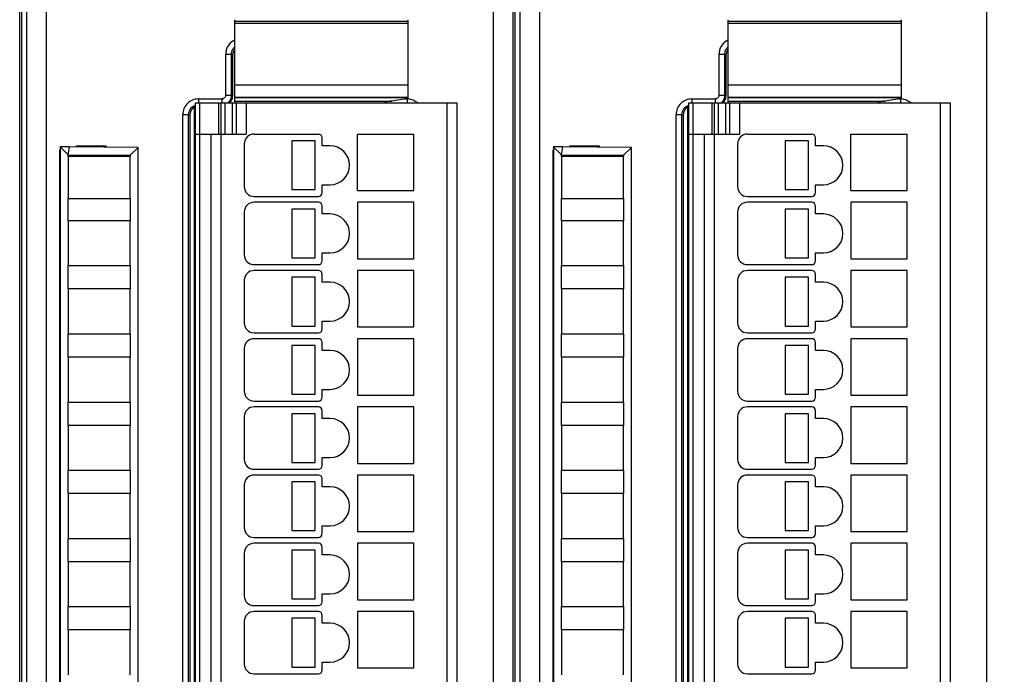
# Model space of a CAD drawing. Header units: millimetres. Extents: x 0 to 594, y 0 to 420.
# Tile 144 of 236: x 333 to 384, y 200 to 234. Entities that reach past the tile are written whole.
import ezdxf

# ---------------------------------------------------------------- set-up
doc = ezdxf.new("R2010")
doc.units = ezdxf.units.MM
doc.header["$LTSCALE"] = 32.67
doc.layers.get('0').update_dxf_attribs({"linetype": 'CONTINUOUS'})
doc.layers.add('1', color=7, linetype='CONTINUOUS')
doc.styles.get("Standard").update_dxf_attribs({"font": 'txt', "width": 0.85})
doc.dimstyles.new('DIMSTYLE_1', dxfattribs={"dimtxt": 3.5, "dimasz": 3.5, "dimexe": 1, "dimexo": 0.5, "dimgap": 0.875, "dimtad": 1, "dimdec": 1, "dimdsep": 46, "dimtxsty": 'STANDARD', "dimblk": '_FILLED', "dimblk1": '_FILLED', "dimblk2": '_FILLED', "dimcen": 0.09, "dimadec": 4, "dimazin": 2, "dimtp": 0.2, "dimtm": 0.2, "dimtfac": 1, "dimtdec": 1, "dimtofl": 0, "dimtmove": 0, "dimatfit": 3, "dimldrblk": '_FILLED', "dimfxl": 1, "dimtolj": 1, "dimarcsym": 0})

# ---------------------------------------------------------------- blocks, each defined once
blk = doc.blocks.new('_FILLED')
at = {"color": 0, "linetype": 'BYBLOCK'}
blk.add_solid([(0, 0), (-1, 0.143), (-1, -0.143)], dxfattribs=at)
blk = doc.blocks.new('*D3')
at = {"color": 2, "linetype": 'CONTINUOUS'}
for p, q in [((205.713, 226.995), (205.713, 256.966)), ((511.018, 236.897), (511.018, 256.966)), ((205.713, 255.966), (358.366, 255.966)), ((511.018, 255.966), (358.366, 255.966))]:
    blk.add_line(p, q, dxfattribs=at)
at = {"color": 2, "linetype": 'CONTINUOUS', "xscale": 3.5, "yscale": 3.5, "zscale": 3.5}
for p, rotation in [((205.713, 255.966), 180), ((511.018, 255.966), 360)]:
    blk.add_blockref('_FILLED', p, dxfattribs=dict(at, rotation=rotation))
at = {"color": 2, "linetype": 'CONTINUOUS', "insert": (358.366, 260.341), "char_height": 3.5, "width": 18.375, "attachment_point": 2, "line_spacing_factor": 0.9}
blk.add_mtext('305.3', dxfattribs=at)

msp = doc.modelspace()

# ---------------------------------------------------------------- linework, layer by layer
at = {"color": 9, "linetype": 'CONTINUOUS'}
for p, q in [((334.78969, 237.39672), (334.78969, 147.6325)), ((357.73604, 147.6325), (357.73604, 237.39672)), ((360.08969, 237.39672), (360.08969, 147.6325)), ((383.03604, 147.6325), (383.03604, 237.39672)), ((333.78984, 236.39676), (333.78984, 148.63246)), ((359.08984, 236.39676), (359.08984, 148.63246)), ((353.35389, 233.44779), (344.45389, 233.44779)), ((353.35389, 233.3346), (344.45389, 233.3346)), ((378.65389, 233.44779), (369.75389, 233.44779)), ((378.65389, 233.3346), (369.75389, 233.3346)), ((344.00133, 229.66705), (344.00133, 231.76766)), ((344.00133, 231.76766), (344.30115, 231.76766)), ((344.30115, 229.66705), (344.30115, 231.76766)), ((344.30115, 231.76766), (344.35389, 231.71491)), ((369.30133, 229.66705), (369.30133, 231.76766)), ((369.30133, 231.76766), (369.60115, 231.76766)), ((369.60115, 229.66705), (369.60115, 231.76766)), ((369.60115, 231.76766), (369.65389, 231.71491)), ((344.45389, 230.19404), (353.35389, 230.19404)), ((369.75389, 230.19404), (378.65389, 230.19404)), ((342.60084, 229.46717), (342.60084, 229.25877)), ((342.60084, 229.46717), (343.80145, 229.46717)), ((342.65389, 229.26461), (342.65389, 156.06461)), ((343.65389, 227.66461), (343.65389, 229.26461)), ((343.80145, 229.46717), (343.80145, 229.25877)), ((343.95389, 229.26461), (343.95389, 227.66461)), ((344.00133, 229.66705), (344.30115, 229.66705)), ((344.35389, 229.6143), (344.30115, 229.66705)), ((344.35389, 227.66461), (344.35389, 229.26461)), ((353.35389, 229.51763), (344.45389, 229.51763)), ((345.05389, 229.26461), (345.05389, 227.66461)), ((353.2175, 229.46717), (353.30695, 229.46717)), ((353.30695, 229.46717), (353.30695, 229.27792)), ((355.35389, 156.06461), (355.35389, 229.26461)), ((367.90084, 229.46717), (367.90084, 229.25877)), ((367.90084, 229.46717), (369.10145, 229.46717)), ((367.95389, 229.26461), (367.95389, 156.06461)), ((368.95389, 227.66461), (368.95389, 229.26461)), ((369.10145, 229.46717), (369.10145, 229.25877)), ((369.25389, 229.26461), (369.25389, 227.66461)), ((369.30133, 229.66705), (369.60115, 229.66705)), ((369.65389, 229.6143), (369.60115, 229.66705)), ((369.65389, 227.66461), (369.65389, 229.26461)), ((378.65389, 229.51763), (369.75389, 229.51763)), ((370.35389, 229.26461), (370.35389, 227.66461)), ((378.5175, 229.46717), (378.60695, 229.46717)), ((378.60695, 229.46717), (378.60695, 229.27792)), ((380.65389, 156.06461), (380.65389, 229.26461)), ((341.80133, 156.36156), (341.80133, 228.66766)), ((341.80133, 228.66766), (342.10115, 228.66766)), ((342.10115, 156.36156), (342.10115, 228.66766)), ((342.10115, 228.66766), (342.15389, 228.61491)), ((367.10133, 156.36156), (367.10133, 228.66766)), ((367.10133, 228.66766), (367.40115, 228.66766)), ((367.40115, 156.36156), (367.40115, 228.66766)), ((367.40115, 228.66766), (367.45389, 228.61491)), ((343.75389, 227.66461), (343.75389, 157.66461)), ((369.05389, 227.66461), (369.05389, 157.66461))]:
    msp.add_line(p, q, dxfattribs=at)
at = {"color": 7, "linetype": 'CONTINUOUS'}
for p, q in [((333.43601, 148.63252), (333.43601, 236.39673)), ((333.55389, 148.51449), (333.55389, 236.51472)), ((358.73601, 148.63252), (358.73601, 236.39673)), ((358.85389, 148.51449), (358.85389, 236.51472)), ((344.45389, 233.5361), (344.45389, 229.56473)), ((353.35389, 229.56462), (353.35389, 233.5361)), ((369.75389, 233.5361), (369.75389, 229.56473)), ((378.65389, 229.56462), (378.65389, 233.5361)), ((344.35389, 231.71491), (344.35389, 229.6143)), ((369.65389, 231.71491), (369.65389, 229.6143)), ((342.45389, 156.06461), (342.45389, 229.26461)), ((342.45389, 229.26461), (355.85389, 229.26461)), ((343.75389, 229.26461), (343.75389, 227.66461)), ((344.45389, 229.56461), (353.35389, 229.56461)), ((344.45389, 229.55002), (344.45389, 229.26461)), ((344.45389, 229.35953), (352.5217, 229.35953)), ((344.55389, 227.66461), (344.55389, 229.26461)), ((353.35389, 229.48827), (352.5217, 229.35953)), ((353.35389, 229.48827), (353.35389, 229.55002)), ((355.85389, 229.26461), (355.85389, 156.06461)), ((367.75389, 156.06461), (367.75389, 229.26461)), ((367.75389, 229.26461), (381.15389, 229.26461)), ((369.05389, 229.26461), (369.05389, 227.66461)), ((369.75389, 229.56461), (378.65389, 229.56461)), ((369.75389, 229.55002), (369.75389, 229.26461)), ((369.75389, 229.35953), (377.8217, 229.35953)), ((369.85389, 227.66461), (369.85389, 229.26461)), ((378.65389, 229.48827), (377.8217, 229.35953)), ((378.65389, 229.48827), (378.65389, 229.55002)), ((381.15389, 229.26461), (381.15389, 156.06461)), ((342.40389, 155.98004), (342.40389, 229.04918)), ((367.70389, 155.98004), (367.70389, 229.04918)), ((342.15389, 228.61491), (342.15389, 156.4143)), ((342.40389, 228.61461), (342.45389, 228.61461)), ((367.45389, 228.61491), (367.45389, 156.4143)), ((367.70389, 228.61461), (367.75389, 228.61461)), ((342.45389, 227.66461), (345.05389, 227.66461)), ((343.25389, 157.66461), (343.25389, 227.66461)), ((345.45389, 227.66461), (348.75389, 227.66461)), ((347.3892, 227.31461), (347.3892, 224.81461)), ((348.5892, 227.31461), (347.3892, 227.31461)), ((348.5892, 224.81461), (348.5892, 227.31461)), ((348.95389, 227.06461), (348.95389, 227.46461)), ((350.75389, 224.76461), (350.75389, 227.66461)), ((350.75389, 227.66461), (353.65389, 227.66461)), ((353.65389, 224.76461), (353.65389, 227.66461)), ((367.75389, 227.66461), (370.35389, 227.66461)), ((368.55389, 157.66461), (368.55389, 227.66461)), ((370.75389, 227.66461), (374.05389, 227.66461)), ((372.6892, 227.31461), (372.6892, 224.81461)), ((373.8892, 227.31461), (372.6892, 227.31461)), ((373.8892, 224.81461), (373.8892, 227.31461)), ((374.25389, 227.06461), (374.25389, 227.46461)), ((376.05389, 224.76461), (376.05389, 227.66461)), ((376.05389, 227.66461), (378.95389, 227.66461)), ((378.95389, 224.76461), (378.95389, 227.66461)), ((335.49104, 158.17675), (335.49104, 226.85247)), ((335.49104, 226.85247), (335.50389, 226.83961)), ((335.49104, 226.85247), (335.50389, 226.85247)), ((335.98668, 227.01461), (335.50324, 227.0104)), ((335.50324, 227.0104), (335.92404, 226.59446)), ((335.50389, 227.01218), (335.50389, 157.61946)), ((335.92404, 226.59446), (335.98668, 227.01461)), ((339.50868, 226.98399), (335.98668, 227.01461)), ((336.35389, 227.01142), (336.35389, 227.06461)), ((336.35389, 227.06461), (337.85389, 227.06461)), ((337.85389, 227.06461), (337.85389, 226.99838)), ((339.50389, 226.97925), (339.09975, 226.57856)), ((339.50389, 157.64824), (339.50389, 226.97925)), ((344.95389, 227.16461), (344.95389, 224.96461)), ((349.35389, 227.06461), (348.95389, 227.06461)), ((360.79104, 158.17675), (360.79104, 226.85247)), ((360.79104, 226.85247), (360.80389, 226.83961)), ((360.79104, 226.85247), (360.80389, 226.85247)), ((361.28668, 227.01461), (360.80324, 227.0104)), ((360.80324, 227.0104), (361.22404, 226.59446)), ((360.80389, 227.01218), (360.80389, 157.61946)), ((361.22404, 226.59446), (361.28668, 227.01461)), ((364.80868, 226.98399), (361.28668, 227.01461)), ((361.65389, 227.01142), (361.65389, 227.06461)), ((361.65389, 227.06461), (363.15389, 227.06461)), ((363.15389, 227.06461), (363.15389, 226.99838)), ((364.80389, 226.97925), (364.39975, 226.57856)), ((364.80389, 157.64824), (364.80389, 226.97925)), ((370.25389, 227.16461), (370.25389, 224.96461)), ((374.65389, 227.06461), (374.25389, 227.06461)), ((335.92389, 226.51461), (335.92389, 224.36461)), ((339.09989, 226.51461), (335.92389, 226.51461)), ((335.92402, 226.51461), (335.92404, 226.59204)), ((335.92404, 226.59446), (339.09975, 226.57856)), ((339.09975, 226.57856), (339.09977, 226.51461)), ((339.09989, 224.36461), (339.09989, 226.51461)), ((361.22389, 226.51461), (361.22389, 224.36461)), ((364.39989, 226.51461), (361.22389, 226.51461)), ((361.22402, 226.51461), (361.22404, 226.59204)), ((361.22404, 226.59446), (364.39975, 226.57856)), ((364.39975, 226.57856), (364.39977, 226.51461)), ((364.39989, 224.36461), (364.39989, 226.51461)), ((347.3892, 224.81461), (348.5892, 224.81461)), ((348.95389, 224.66461), (348.95389, 225.06461)), ((348.95389, 225.06461), (349.35389, 225.06461)), ((350.75389, 224.76461), (353.65389, 224.76461)), ((372.6892, 224.81461), (373.8892, 224.81461)), ((374.25389, 224.66461), (374.25389, 225.06461)), ((374.25389, 225.06461), (374.65389, 225.06461)), ((376.05389, 224.76461), (378.95389, 224.76461)), ((335.92389, 224.36461), (339.09989, 224.36461)), ((335.92402, 223.21461), (335.92402, 224.36461)), ((339.09977, 224.36461), (339.09977, 223.21461)), ((345.45389, 224.46461), (348.75389, 224.46461)), ((361.22389, 224.36461), (364.39989, 224.36461)), ((361.22402, 223.21461), (361.22402, 224.36461)), ((364.39977, 224.36461), (364.39977, 223.21461)), ((370.75389, 224.46461), (374.05389, 224.46461)), ((348.75389, 224.16461), (345.45389, 224.16461)), ((347.3892, 223.81461), (347.3892, 221.31461)), ((348.5892, 223.81461), (347.3892, 223.81461)), ((348.5892, 221.31461), (348.5892, 223.81461)), ((348.95389, 223.56461), (348.95389, 223.96461)), ((350.75389, 224.16461), (350.75389, 221.26461)), ((353.65389, 224.16461), (350.75389, 224.16461)), ((353.65389, 221.26461), (353.65389, 224.16461)), ((374.05389, 224.16461), (370.75389, 224.16461)), ((372.6892, 223.81461), (372.6892, 221.31461)), ((373.8892, 223.81461), (372.6892, 223.81461)), ((373.8892, 221.31461), (373.8892, 223.81461)), ((374.25389, 223.56461), (374.25389, 223.96461)), ((376.05389, 224.16461), (376.05389, 221.26461)), ((378.95389, 224.16461), (376.05389, 224.16461)), ((378.95389, 221.26461), (378.95389, 224.16461)), ((335.92389, 223.21461), (335.92389, 220.91461)), ((339.09989, 223.21461), (335.92389, 223.21461)), ((339.09989, 220.91461), (339.09989, 223.21461)), ((344.95389, 223.66461), (344.95389, 221.46461)), ((349.35389, 223.56461), (348.95389, 223.56461)), ((361.22389, 223.21461), (361.22389, 220.91461)), ((364.39989, 223.21461), (361.22389, 223.21461)), ((364.39989, 220.91461), (364.39989, 223.21461)), ((370.25389, 223.66461), (370.25389, 221.46461)), ((374.65389, 223.56461), (374.25389, 223.56461)), ((347.3892, 221.31461), (348.5892, 221.31461)), ((348.95389, 221.16461), (348.95389, 221.56461)), ((348.95389, 221.56461), (349.35389, 221.56461)), ((350.75389, 221.26461), (353.65389, 221.26461)), ((372.6892, 221.31461), (373.8892, 221.31461)), ((374.25389, 221.16461), (374.25389, 221.56461)), ((374.25389, 221.56461), (374.65389, 221.56461)), ((376.05389, 221.26461), (378.95389, 221.26461)), ((335.92389, 220.91461), (339.09989, 220.91461)), ((335.92402, 219.71461), (335.92402, 220.91461)), ((339.09977, 220.91461), (339.09977, 219.71461)), ((345.45389, 220.96461), (348.75389, 220.96461)), ((361.22389, 220.91461), (364.39989, 220.91461)), ((361.22402, 219.71461), (361.22402, 220.91461)), ((364.39977, 220.91461), (364.39977, 219.71461)), ((370.75389, 220.96461), (374.05389, 220.96461)), ((344.95389, 220.16461), (344.95389, 217.96461)), ((348.75389, 220.66461), (345.45389, 220.66461)), ((347.3892, 220.31461), (347.3892, 217.81461)), ((348.5892, 220.31461), (347.3892, 220.31461)), ((348.5892, 217.81461), (348.5892, 220.31461)), ((348.95389, 220.06461), (348.95389, 220.46461)), ((350.75389, 220.66461), (350.75389, 217.76461)), ((353.65389, 220.66461), (350.75389, 220.66461)), ((353.65389, 217.76461), (353.65389, 220.66461)), ((370.25389, 220.16461), (370.25389, 217.96461)), ((374.05389, 220.66461), (370.75389, 220.66461)), ((372.6892, 220.31461), (372.6892, 217.81461)), ((373.8892, 220.31461), (372.6892, 220.31461)), ((373.8892, 217.81461), (373.8892, 220.31461)), ((374.25389, 220.06461), (374.25389, 220.46461)), ((376.05389, 220.66461), (376.05389, 217.76461)), ((378.95389, 220.66461), (376.05389, 220.66461)), ((378.95389, 217.76461), (378.95389, 220.66461)), ((335.92389, 219.71461), (335.92389, 217.41461)), ((339.09989, 219.71461), (335.92389, 219.71461)), ((339.09989, 217.41461), (339.09989, 219.71461)), ((349.35389, 220.06461), (348.95389, 220.06461)), ((361.22389, 219.71461), (361.22389, 217.41461)), ((364.39989, 219.71461), (361.22389, 219.71461)), ((364.39989, 217.41461), (364.39989, 219.71461)), ((374.65389, 220.06461), (374.25389, 220.06461)), ((347.3892, 217.81461), (348.5892, 217.81461)), ((348.95389, 217.66461), (348.95389, 218.06461)), ((348.95389, 218.06461), (349.35389, 218.06461)), ((350.75389, 217.76461), (353.65389, 217.76461)), ((372.6892, 217.81461), (373.8892, 217.81461)), ((374.25389, 217.66461), (374.25389, 218.06461)), ((374.25389, 218.06461), (374.65389, 218.06461)), ((376.05389, 217.76461), (378.95389, 217.76461)), ((335.92389, 217.41461), (339.09989, 217.41461)), ((335.92402, 216.21461), (335.92402, 217.41461)), ((339.09977, 217.41461), (339.09977, 216.21461)), ((345.45389, 217.46461), (348.75389, 217.46461)), ((348.75389, 217.16461), (345.45389, 217.16461)), ((350.75389, 217.16461), (350.75389, 214.26461)), ((353.65389, 217.16461), (350.75389, 217.16461)), ((353.65389, 214.26461), (353.65389, 217.16461)), ((361.22389, 217.41461), (364.39989, 217.41461)), ((361.22402, 216.21461), (361.22402, 217.41461)), ((364.39977, 217.41461), (364.39977, 216.21461)), ((370.75389, 217.46461), (374.05389, 217.46461)), ((374.05389, 217.16461), (370.75389, 217.16461)), ((376.05389, 217.16461), (376.05389, 214.26461)), ((378.95389, 217.16461), (376.05389, 217.16461)), ((378.95389, 214.26461), (378.95389, 217.16461)), ((344.95389, 216.66461), (344.95389, 214.46461)), ((347.3892, 216.81461), (347.3892, 214.31461)), ((348.5892, 216.81461), (347.3892, 216.81461)), ((348.5892, 214.31461), (348.5892, 216.81461)), ((348.95389, 216.56461), (348.95389, 216.96461)), ((370.25389, 216.66461), (370.25389, 214.46461)), ((372.6892, 216.81461), (372.6892, 214.31461)), ((373.8892, 216.81461), (372.6892, 216.81461)), ((373.8892, 214.31461), (373.8892, 216.81461)), ((374.25389, 216.56461), (374.25389, 216.96461)), ((335.92389, 216.21461), (335.92389, 213.91461)), ((339.09989, 216.21461), (335.92389, 216.21461)), ((339.09989, 213.91461), (339.09989, 216.21461)), ((349.35389, 216.56461), (348.95389, 216.56461)), ((361.22389, 216.21461), (361.22389, 213.91461)), ((364.39989, 216.21461), (361.22389, 216.21461)), ((364.39989, 213.91461), (364.39989, 216.21461)), ((374.65389, 216.56461), (374.25389, 216.56461)), ((347.3892, 214.31461), (348.5892, 214.31461)), ((348.95389, 214.16461), (348.95389, 214.56461)), ((348.95389, 214.56461), (349.35389, 214.56461)), ((350.75389, 214.26461), (353.65389, 214.26461)), ((372.6892, 214.31461), (373.8892, 214.31461)), ((374.25389, 214.16461), (374.25389, 214.56461)), ((374.25389, 214.56461), (374.65389, 214.56461)), ((376.05389, 214.26461), (378.95389, 214.26461)), ((335.92389, 213.91461), (339.09989, 213.91461)), ((335.92402, 212.71461), (335.92402, 213.91461)), ((339.09977, 213.91461), (339.09977, 212.71461)), ((345.45389, 213.96461), (348.75389, 213.96461)), ((348.75389, 213.66461), (345.45389, 213.66461)), ((350.75389, 213.66461), (350.75389, 210.76461)), ((353.65389, 213.66461), (350.75389, 213.66461)), ((353.65389, 210.76461), (353.65389, 213.66461)), ((361.22389, 213.91461), (364.39989, 213.91461)), ((361.22402, 212.71461), (361.22402, 213.91461)), ((364.39977, 213.91461), (364.39977, 212.71461)), ((370.75389, 213.96461), (374.05389, 213.96461)), ((374.05389, 213.66461), (370.75389, 213.66461)), ((376.05389, 213.66461), (376.05389, 210.76461)), ((378.95389, 213.66461), (376.05389, 213.66461)), ((378.95389, 210.76461), (378.95389, 213.66461)), ((344.95389, 213.16461), (344.95389, 210.96461)), ((347.3892, 213.31461), (347.3892, 210.81461)), ((348.5892, 213.31461), (347.3892, 213.31461)), ((348.5892, 210.81461), (348.5892, 213.31461)), ((348.95389, 213.06461), (348.95389, 213.46461)), ((370.25389, 213.16461), (370.25389, 210.96461)), ((372.6892, 213.31461), (372.6892, 210.81461)), ((373.8892, 213.31461), (372.6892, 213.31461)), ((373.8892, 210.81461), (373.8892, 213.31461)), ((374.25389, 213.06461), (374.25389, 213.46461)), ((335.92389, 212.71461), (335.92389, 210.41461)), ((339.09989, 212.71461), (335.92389, 212.71461)), ((339.09989, 210.41461), (339.09989, 212.71461)), ((349.35389, 213.06461), (348.95389, 213.06461)), ((361.22389, 212.71461), (361.22389, 210.41461)), ((364.39989, 212.71461), (361.22389, 212.71461)), ((364.39989, 210.41461), (364.39989, 212.71461)), ((374.65389, 213.06461), (374.25389, 213.06461)), ((347.3892, 210.81461), (348.5892, 210.81461)), ((348.95389, 210.66461), (348.95389, 211.06461)), ((348.95389, 211.06461), (349.35389, 211.06461)), ((350.75389, 210.76461), (353.65389, 210.76461)), ((372.6892, 210.81461), (373.8892, 210.81461)), ((374.25389, 210.66461), (374.25389, 211.06461)), ((374.25389, 211.06461), (374.65389, 211.06461)), ((376.05389, 210.76461), (378.95389, 210.76461)), ((335.92389, 210.41461), (339.09989, 210.41461)), ((335.92402, 209.21461), (335.92402, 210.41461)), ((339.09977, 210.41461), (339.09977, 209.21461)), ((345.45389, 210.46461), (348.75389, 210.46461)), ((348.75389, 210.16461), (345.45389, 210.16461)), ((350.75389, 210.16461), (350.75389, 207.26461)), ((353.65389, 210.16461), (350.75389, 210.16461)), ((353.65389, 207.26461), (353.65389, 210.16461)), ((361.22389, 210.41461), (364.39989, 210.41461)), ((361.22402, 209.21461), (361.22402, 210.41461)), ((364.39977, 210.41461), (364.39977, 209.21461)), ((370.75389, 210.46461), (374.05389, 210.46461)), ((374.05389, 210.16461), (370.75389, 210.16461)), ((376.05389, 210.16461), (376.05389, 207.26461)), ((378.95389, 210.16461), (376.05389, 210.16461)), ((378.95389, 207.26461), (378.95389, 210.16461)), ((344.95389, 209.66461), (344.95389, 207.46461)), ((347.3892, 209.81461), (347.3892, 207.31461)), ((348.5892, 209.81461), (347.3892, 209.81461)), ((348.5892, 207.31461), (348.5892, 209.81461)), ((348.95389, 209.56461), (348.95389, 209.96461)), ((349.35389, 209.56461), (348.95389, 209.56461)), ((370.25389, 209.66461), (370.25389, 207.46461)), ((372.6892, 209.81461), (372.6892, 207.31461)), ((373.8892, 209.81461), (372.6892, 209.81461)), ((373.8892, 207.31461), (373.8892, 209.81461)), ((374.25389, 209.56461), (374.25389, 209.96461)), ((374.65389, 209.56461), (374.25389, 209.56461)), ((335.92389, 209.21461), (335.92389, 206.91461)), ((339.09989, 209.21461), (335.92389, 209.21461)), ((339.09989, 206.91461), (339.09989, 209.21461)), ((361.22389, 209.21461), (361.22389, 206.91461)), ((364.39989, 209.21461), (361.22389, 209.21461)), ((364.39989, 206.91461), (364.39989, 209.21461)), ((348.95389, 207.16461), (348.95389, 207.56461)), ((348.95389, 207.56461), (349.35389, 207.56461)), ((374.25389, 207.16461), (374.25389, 207.56461)), ((374.25389, 207.56461), (374.65389, 207.56461)), ((347.3892, 207.31461), (348.5892, 207.31461)), ((350.75389, 207.26461), (353.65389, 207.26461)), ((372.6892, 207.31461), (373.8892, 207.31461)), ((376.05389, 207.26461), (378.95389, 207.26461)), ((335.92389, 206.91461), (339.09989, 206.91461)), ((335.92402, 205.71461), (335.92402, 206.91461)), ((339.09977, 206.91461), (339.09977, 205.71461)), ((345.45389, 206.96461), (348.75389, 206.96461)), ((348.75389, 206.66461), (345.45389, 206.66461)), ((350.75389, 206.66461), (350.75389, 203.76461)), ((353.65389, 206.66461), (350.75389, 206.66461)), ((353.65389, 203.76461), (353.65389, 206.66461)), ((361.22389, 206.91461), (364.39989, 206.91461)), ((361.22402, 205.71461), (361.22402, 206.91461)), ((364.39977, 206.91461), (364.39977, 205.71461)), ((370.75389, 206.96461), (374.05389, 206.96461)), ((374.05389, 206.66461), (370.75389, 206.66461)), ((376.05389, 206.66461), (376.05389, 203.76461)), ((378.95389, 206.66461), (376.05389, 206.66461)), ((378.95389, 203.76461), (378.95389, 206.66461)), ((344.95389, 206.16461), (344.95389, 203.96461)), ((347.3892, 206.31461), (347.3892, 203.81461)), ((348.5892, 206.31461), (347.3892, 206.31461)), ((348.5892, 203.81461), (348.5892, 206.31461)), ((348.95389, 206.06461), (348.95389, 206.46461)), ((349.35389, 206.06461), (348.95389, 206.06461)), ((370.25389, 206.16461), (370.25389, 203.96461)), ((372.6892, 206.31461), (372.6892, 203.81461)), ((373.8892, 206.31461), (372.6892, 206.31461)), ((373.8892, 203.81461), (373.8892, 206.31461)), ((374.25389, 206.06461), (374.25389, 206.46461)), ((374.65389, 206.06461), (374.25389, 206.06461)), ((335.92389, 205.71461), (335.92389, 203.41461)), ((339.09989, 205.71461), (335.92389, 205.71461)), ((339.09989, 203.41461), (339.09989, 205.71461)), ((361.22389, 205.71461), (361.22389, 203.41461)), ((364.39989, 205.71461), (361.22389, 205.71461)), ((364.39989, 203.41461), (364.39989, 205.71461)), ((348.95389, 203.66461), (348.95389, 204.06461)), ((348.95389, 204.06461), (349.35389, 204.06461)), ((374.25389, 203.66461), (374.25389, 204.06461)), ((374.25389, 204.06461), (374.65389, 204.06461)), ((347.3892, 203.81461), (348.5892, 203.81461)), ((350.75389, 203.76461), (353.65389, 203.76461)), ((372.6892, 203.81461), (373.8892, 203.81461)), ((376.05389, 203.76461), (378.95389, 203.76461)), ((335.92389, 203.41461), (339.09989, 203.41461)), ((335.92402, 202.21461), (335.92402, 203.41461)), ((339.09977, 203.41461), (339.09977, 202.21461)), ((345.45389, 203.46461), (348.75389, 203.46461)), ((348.75389, 203.16461), (345.45389, 203.16461)), ((350.75389, 203.16461), (350.75389, 200.26461)), ((353.65389, 203.16461), (350.75389, 203.16461)), ((353.65389, 200.26461), (353.65389, 203.16461)), ((361.22389, 203.41461), (364.39989, 203.41461)), ((361.22402, 202.21461), (361.22402, 203.41461)), ((364.39977, 203.41461), (364.39977, 202.21461)), ((370.75389, 203.46461), (374.05389, 203.46461)), ((374.05389, 203.16461), (370.75389, 203.16461)), ((376.05389, 203.16461), (376.05389, 200.26461)), ((378.95389, 203.16461), (376.05389, 203.16461)), ((378.95389, 200.26461), (378.95389, 203.16461)), ((344.95389, 202.66461), (344.95389, 200.46461)), ((347.3892, 202.81461), (347.3892, 200.31461)), ((348.5892, 202.81461), (347.3892, 202.81461)), ((348.5892, 200.31461), (348.5892, 202.81461)), ((348.95389, 202.56461), (348.95389, 202.96461)), ((349.35389, 202.56461), (348.95389, 202.56461)), ((370.25389, 202.66461), (370.25389, 200.46461)), ((372.6892, 202.81461), (372.6892, 200.31461)), ((373.8892, 202.81461), (372.6892, 202.81461)), ((373.8892, 200.31461), (373.8892, 202.81461)), ((374.25389, 202.56461), (374.25389, 202.96461)), ((374.65389, 202.56461), (374.25389, 202.56461)), ((335.92389, 202.21461), (335.92389, 199.91461)), ((339.09989, 202.21461), (335.92389, 202.21461)), ((339.09989, 199.91461), (339.09989, 202.21461)), ((361.22389, 202.21461), (361.22389, 199.91461)), ((364.39989, 202.21461), (361.22389, 202.21461)), ((364.39989, 199.91461), (364.39989, 202.21461)), ((348.95389, 200.16461), (348.95389, 200.56461)), ((348.95389, 200.56461), (349.35389, 200.56461)), ((374.25389, 200.16461), (374.25389, 200.56461)), ((374.25389, 200.56461), (374.65389, 200.56461)), ((345.45389, 199.96461), (348.75389, 199.96461)), ((347.3892, 200.31461), (348.5892, 200.31461)), ((350.75389, 200.26461), (353.65389, 200.26461)), ((370.75389, 199.96461), (374.05389, 199.96461)), ((372.6892, 200.31461), (373.8892, 200.31461)), ((376.05389, 200.26461), (378.95389, 200.26461))]:
    msp.add_line(p, q, dxfattribs=at)
at = {"color": 9, "linetype": 'CONTINUOUS'}
for centre, radius, start, end in [((344.79702, 231.77631), 0.79028, 115.765595, 120.371047), ((370.09702, 231.77631), 0.79028, 115.765595, 120.371047), ((343.80328, 229.66743), 0.49855, 306.078032, 309.814112), ((343.80918, 229.6604), 0.48937, 309.810126, 314.91041), ((343.80579, 229.66317), 0.49372, 314.962981, 324.530373), ((353.29245, 228.53353), 0.93375, 86.314261, 89.11022), ((369.10328, 229.66743), 0.49855, 306.078032, 309.814112), ((369.10918, 229.6604), 0.48937, 309.810126, 314.91041), ((369.10579, 229.66317), 0.49372, 314.962981, 324.530373), ((378.59245, 228.53353), 0.93375, 86.314261, 89.11022)]:
    msp.add_arc(centre, radius, start, end, dxfattribs=at)
at = {"color": 7, "linetype": 'CONTINUOUS'}
for centre, radius, start, end in [((345.45389, 227.16461), 0.5, 90, 180), ((348.75389, 227.46461), 0.2, 0, 90), ((370.75389, 227.16461), 0.5, 90, 180), ((374.05389, 227.46461), 0.2, 0, 90), ((349.35389, 226.06461), 1, 270, 90), ((374.65389, 226.06461), 1, 270, 90), ((345.45389, 224.96461), 0.5, 180, 270), ((370.75389, 224.96461), 0.5, 180, 270), ((348.75389, 224.66461), 0.2, 270, 360), ((374.05389, 224.66461), 0.2, 270, 360), ((345.45389, 223.66461), 0.5, 90, 180), ((348.75389, 223.96461), 0.2, 0, 90), ((370.75389, 223.66461), 0.5, 90, 180), ((374.05389, 223.96461), 0.2, 0, 90), ((349.35389, 222.56461), 1, 270, 90), ((374.65389, 222.56461), 1, 270, 90), ((345.45389, 221.46461), 0.5, 180, 270), ((370.75389, 221.46461), 0.5, 180, 270), ((348.75389, 221.16461), 0.2, 270, 360), ((374.05389, 221.16461), 0.2, 270, 360), ((345.45389, 220.16461), 0.5, 90, 180), ((348.75389, 220.46461), 0.2, 0, 90), ((370.75389, 220.16461), 0.5, 90, 180), ((374.05389, 220.46461), 0.2, 0, 90), ((349.35389, 219.06461), 1, 270, 90), ((374.65389, 219.06461), 1, 270, 90), ((345.45389, 217.96461), 0.5, 180, 270), ((348.75389, 217.66461), 0.2, 270, 360), ((370.75389, 217.96461), 0.5, 180, 270), ((374.05389, 217.66461), 0.2, 270, 360), ((345.45389, 216.66461), 0.5, 90, 180), ((348.75389, 216.96461), 0.2, 0, 90), ((370.75389, 216.66461), 0.5, 90, 180), ((374.05389, 216.96461), 0.2, 0, 90), ((349.35389, 215.56461), 1, 270, 90), ((374.65389, 215.56461), 1, 270, 90), ((345.45389, 214.46461), 0.5, 180, 270), ((348.75389, 214.16461), 0.2, 270, 360), ((370.75389, 214.46461), 0.5, 180, 270), ((374.05389, 214.16461), 0.2, 270, 360), ((345.45389, 213.16461), 0.5, 90, 180), ((348.75389, 213.46461), 0.2, 0, 90), ((370.75389, 213.16461), 0.5, 90, 180), ((374.05389, 213.46461), 0.2, 0, 90), ((349.35389, 212.06461), 1, 270, 90), ((374.65389, 212.06461), 1, 270, 90), ((345.45389, 210.96461), 0.5, 180, 270), ((348.75389, 210.66461), 0.2, 270, 360), ((370.75389, 210.96461), 0.5, 180, 270), ((374.05389, 210.66461), 0.2, 270, 360), ((345.45389, 209.66461), 0.5, 90, 180), ((348.75389, 209.96461), 0.2, 0, 90), ((370.75389, 209.66461), 0.5, 90, 180), ((374.05389, 209.96461), 0.2, 0, 90), ((349.35389, 208.56461), 1, 270, 90), ((374.65389, 208.56461), 1, 270, 90), ((345.45389, 207.46461), 0.5, 180, 270), ((348.75389, 207.16461), 0.2, 270, 360), ((370.75389, 207.46461), 0.5, 180, 270), ((374.05389, 207.16461), 0.2, 270, 360), ((345.45389, 206.16461), 0.5, 90, 180), ((348.75389, 206.46461), 0.2, 0, 90), ((370.75389, 206.16461), 0.5, 90, 180), ((374.05389, 206.46461), 0.2, 0, 90), ((349.35389, 205.06461), 1, 270, 90), ((374.65389, 205.06461), 1, 270, 90), ((345.45389, 203.96461), 0.5, 180, 270), ((348.75389, 203.66461), 0.2, 270, 360), ((370.75389, 203.96461), 0.5, 180, 270), ((374.05389, 203.66461), 0.2, 270, 360), ((345.45389, 202.66461), 0.5, 90, 180), ((348.75389, 202.96461), 0.2, 0, 90), ((370.75389, 202.66461), 0.5, 90, 180), ((374.05389, 202.96461), 0.2, 0, 90), ((349.35389, 201.56461), 1, 270, 90), ((374.65389, 201.56461), 1, 270, 90), ((345.45389, 200.46461), 0.5, 180, 270), ((348.75389, 200.16461), 0.2, 270, 360), ((370.75389, 200.46461), 0.5, 180, 270), ((374.05389, 200.16461), 0.2, 270, 360)]:
    msp.add_arc(centre, radius, start, end, dxfattribs=at)
for centre, major_axis, start_param, end_param in [((344.8542, 231.7143), (-0.35398, 0.35398), 0.14132865, 0.78478918), ((370.1542, 231.7143), (-0.35398, 0.35398), 0.14132865, 0.78478918), ((343.85359, 229.61491), (-0.35398, 0.35398), 9.42477796, 10.20956714), ((369.15359, 229.61491), (-0.35398, 0.35398), 9.42477796, 10.20956714), ((342.6542, 228.6143), (0.35398, -0.35398), 2.76650143, 3.92638183), ((367.9542, 228.6143), (0.35398, -0.35398), 2.76650143, 3.92638183)]:
    msp.add_ellipse(centre, major_axis=major_axis, ratio=0.99878277, start_param=start_param, end_param=end_param, dxfattribs=at)
at = {"color": 9, "linetype": 'CONTINUOUS'}
for points, knots in [([(344.39745, 232.45814), (344.27898, 232.38873), (344.12475, 232.23357), (344.01965, 231.97602), (344.00241, 231.83689), (344.00133, 231.76766)], [0, 0, 0, 0, 0.49792695, 0.74893729, 1, 1, 1, 1]), ([(369.69745, 232.45814), (369.57898, 232.38873), (369.42475, 232.23357), (369.31965, 231.97602), (369.30241, 231.83689), (369.30133, 231.76766)], [0, 0, 0, 0, 0.49792695, 0.74893729, 1, 1, 1, 1]), ([(344.30136, 231.76766), (344.30115, 231.83407), (344.32824, 231.96835), (344.40593, 232.08101), (344.4536, 232.12726)], [0, 0, 0, 0, 0.49997079, 1, 1, 1, 1]), ([(369.60136, 231.76766), (369.60115, 231.83407), (369.62824, 231.96835), (369.70593, 232.08101), (369.7536, 232.12726)], [0, 0, 0, 0, 0.49997079, 1, 1, 1, 1]), ([(342.60084, 229.46717), (342.49685, 229.46552), (342.28636, 229.42671), (342.02126, 229.24724), (341.84181, 228.98214), (341.80296, 228.77165), (341.80133, 228.66766)], [0, 0, 0, 0, 0.25002688, 0.50000304, 0.74997642, 1, 1, 1, 1]), ([(344.00133, 229.66705), (344.00133, 229.61606), (343.95868, 229.50988), (343.85244, 229.46704), (343.80145, 229.46717)], [0, 0, 0, 0, 0.50002267, 1, 1, 1, 1]), ([(344.20788, 229.37668), (344.23776, 229.41857), (344.28499, 229.51207), (344.30111, 229.61561), (344.30115, 229.66705)], [0, 0, 0, 0, 0.50003536, 1, 1, 1, 1]), ([(353.83861, 229.26474), (353.77225, 229.32391), (353.61868, 229.42146), (353.44122, 229.45963), (353.35247, 229.46535)], [0, 0, 0, 0, 0.49993855, 1, 1, 1, 1]), ([(367.90084, 229.46717), (367.79685, 229.46552), (367.58636, 229.42671), (367.32126, 229.24724), (367.14181, 228.98214), (367.10296, 228.77165), (367.10133, 228.66766)], [0, 0, 0, 0, 0.25002688, 0.50000304, 0.74997642, 1, 1, 1, 1]), ([(369.30133, 229.66705), (369.30133, 229.61606), (369.25868, 229.50988), (369.15244, 229.46704), (369.10145, 229.46717)], [0, 0, 0, 0, 0.50002267, 1, 1, 1, 1]), ([(369.50788, 229.37668), (369.53776, 229.41857), (369.58499, 229.51207), (369.60111, 229.61561), (369.60115, 229.66705)], [0, 0, 0, 0, 0.50003536, 1, 1, 1, 1]), ([(379.13861, 229.26474), (379.07225, 229.32391), (378.91868, 229.42146), (378.74122, 229.45963), (378.65247, 229.46535)], [0, 0, 0, 0, 0.49993855, 1, 1, 1, 1]), ([(342.10136, 228.66766), (342.10103, 228.77182), (342.17017, 228.98575), (342.35412, 229.1147), (342.45364, 229.14531)], [0, 0, 0, 0, 0.5000901, 1, 1, 1, 1]), ([(367.40136, 228.66766), (367.40103, 228.77182), (367.47017, 228.98575), (367.65412, 229.1147), (367.75364, 229.14531)], [0, 0, 0, 0, 0.5000901, 1, 1, 1, 1])]:
    msp.add_open_spline(points, degree=3, knots=knots, dxfattribs=at)
at = {"color": 7, "linetype": 'CONTINUOUS'}
for points in [[(352.5217, 229.35953), (352.48791, 229.35673), (352.35268, 229.34078), (352.21909, 229.30527), (352.12521, 229.26463)], [(377.8217, 229.35953), (377.78791, 229.35673), (377.65268, 229.34078), (377.51909, 229.30527), (377.42521, 229.26463)]]:
    msp.add_open_spline(points, degree=3, knots=[0, 0, 0, 0, 0.24894787, 1, 1, 1, 1], dxfattribs=at)
at = {"layer": '1', "color": 1, "linetype": 'CONTINUOUS'}
for p, q in [((342.40389, 228.61461), (342.40389, 229.04918)), ((367.70389, 228.61461), (367.70389, 229.04918))]:
    msp.add_line(p, q, dxfattribs=at)

# ---------------------------------------------------------------- dimensions: what is measured, and where the dimension line sits
at = {"color": 2, "linetype": 'CONTINUOUS'}
dim = msp.add_linear_dim(base=(205.71299, 255.96565), p1=(511.01826, 236.39676), p2=(205.71299, 226.49507), angle=180, dimstyle='DIMSTYLE_1', dxfattribs=at)
dim.commit()
dim.dimension.update_dxf_attribs({"geometry": '*D3', "text_midpoint": (357.86562, 255.96565), "dimtype": 160})

doc.saveas('drawing.dxf')
